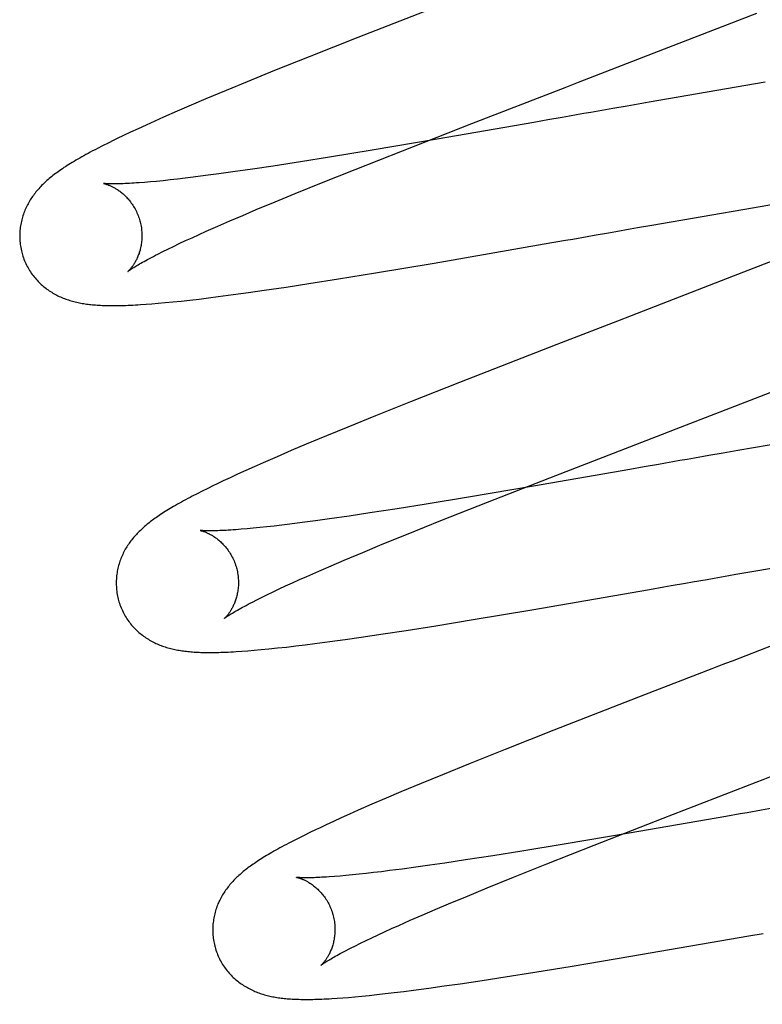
# Model space of a CAD drawing. Header units: inches. Extents: x 0 to 215, y 0 to 139.
# Tile 18 of 111: x 105.921 to 106.043, y 50.977 to 51.139. Entities that reach past the tile are written whole.
import ezdxf

# ---------------------------------------------------------------- set-up
doc = ezdxf.new("R2010")
doc.units = ezdxf.units.IN
doc.header["$LTSCALE"] = 11.804375
doc.header["$MEASUREMENT"] = 0
doc.linetypes.add('HIDDEN', pattern=[0.2, 0.1, -0.1])
doc.layers.add('DEFAULT_2', color=8, linetype='HIDDEN')

msp = doc.modelspace()

# ---------------------------------------------------------------- linework, layer by layer
at = {"layer": 'DEFAULT_2', "color": 8, "linetype": 'HIDDEN'}
for p, q in [((106.00839, 54.82896), (106.00839, 49.32845)), ((105.9911, 51.14137), (105.97637, 51.13562)), ((106.02485, 51.13309), (106.04163, 51.13963)), ((105.97637, 51.13562), (105.96843, 51.13248)), ((105.96843, 51.13248), (105.96277, 51.1302)), ((106.0125, 51.12831), (106.02485, 51.13309)), ((105.96277, 51.1302), (105.95827, 51.12837)), ((105.95827, 51.12837), (105.95481, 51.12695)), ((106.04301, 51.12831), (106.02402, 51.12503)), ((105.95481, 51.12695), (105.9515, 51.12556)), ((105.94911, 51.12455), (105.94682, 51.12356)), ((105.9515, 51.12556), (105.94911, 51.12455)), ((106.02045, 51.12441), (106.01807, 51.12399)), ((106.02402, 51.12503), (106.02045, 51.12441)), ((105.94682, 51.12356), (105.94459, 51.12258)), ((106.01807, 51.12399), (106.0157, 51.12358)), ((105.94174, 51.1213), (105.94042, 51.1207)), ((105.94314, 51.12193), (105.94174, 51.1213)), ((105.94459, 51.12258), (105.94314, 51.12193)), ((105.98367, 51.1171), (105.99502, 51.12154)), ((106.00515, 51.12173), (105.98933, 51.11898)), ((106.00747, 51.12214), (106.00515, 51.12173)), ((106.00981, 51.12255), (106.00747, 51.12214)), ((105.93804, 51.11959), (105.93698, 51.11907)), ((105.93919, 51.12013), (105.93804, 51.11959)), ((105.94042, 51.1207), (105.93919, 51.12013)), ((105.93551, 51.11835), (105.93462, 51.1179)), ((105.98933, 51.11898), (105.97872, 51.11719)), ((105.93462, 51.1179), (105.93378, 51.11747)), ((105.97872, 51.11719), (105.97174, 51.11604)), ((105.97593, 51.11404), (105.98367, 51.1171)), ((105.96702, 51.11528), (105.96254, 51.11459)), ((105.97174, 51.11604), (105.96702, 51.11528)), ((105.95365, 51.1133), (105.95148, 51.11301)), ((105.95594, 51.11362), (105.95365, 51.1133)), ((105.95915, 51.11408), (105.95594, 51.11362)), ((105.96254, 51.11459), (105.95915, 51.11408)), ((105.97045, 51.11184), (105.97593, 51.11404)), ((105.94244, 51.11199), (105.94149, 51.11191)), ((105.94346, 51.11208), (105.94244, 51.11199)), ((105.94454, 51.11219), (105.94346, 51.11208)), ((105.94567, 51.11231), (105.94454, 51.11219)), ((105.94687, 51.11245), (105.94567, 51.11231)), ((105.94812, 51.11259), (105.94687, 51.11245)), ((105.94942, 51.11275), (105.94812, 51.11259)), ((105.95148, 51.11301), (105.94942, 51.11275)), ((105.96614, 51.11009), (105.97045, 51.11184)), ((105.96287, 51.10874), (105.96614, 51.11009)), ((105.95977, 51.10745), (105.96287, 51.10874)), ((106.04096, 51.10777), (106.05248, 51.10973)), ((105.95756, 51.10651), (105.95977, 51.10745)), ((106.02448, 51.10491), (106.04096, 51.10777)), ((105.95347, 51.10474), (105.95546, 51.10561)), ((105.95546, 51.10561), (105.95756, 51.10651)), ((105.95041, 51.10338), (105.95159, 51.10391)), ((105.95159, 51.10391), (105.95347, 51.10474)), ((106.0174, 51.10367), (106.01857, 51.10388)), ((106.02211, 51.1045), (106.02448, 51.10491)), ((105.94621, 51.10143), (105.94717, 51.10189)), ((105.94717, 51.10189), (105.9482, 51.10237)), ((105.9482, 51.10237), (105.94927, 51.10286)), ((105.94927, 51.10286), (105.95041, 51.10338)), ((105.98885, 51.09871), (106.00688, 51.10183)), ((106.00688, 51.10183), (106.01037, 51.10244)), ((105.94367, 51.10017), (105.94446, 51.10057)), ((105.94446, 51.10057), (105.9453, 51.10099)), ((105.9453, 51.10099), (105.94621, 51.10143)), ((106.04895, 51.1009), (106.03678, 51.09615)), ((105.97929, 51.09711), (105.98885, 51.09871)), ((105.97323, 51.09612), (105.97929, 51.09711)), ((105.96838, 51.09535), (105.97323, 51.09612)), ((106.03678, 51.09615), (106.0211, 51.09007)), ((105.95596, 51.09353), (105.95847, 51.09388)), ((105.95847, 51.09388), (105.96107, 51.09425)), ((105.96107, 51.09425), (105.96465, 51.09478)), ((105.96465, 51.09478), (105.96838, 51.09535)), ((105.94373, 51.09212), (105.94486, 51.09222)), ((105.94486, 51.09222), (105.9461, 51.09234)), ((105.9461, 51.09234), (105.94745, 51.09248)), ((105.94745, 51.09248), (105.94891, 51.09264)), ((105.94891, 51.09264), (105.95042, 51.09282)), ((105.95042, 51.09282), (105.95196, 51.09301)), ((105.95196, 51.09301), (105.95353, 51.09321)), ((105.95353, 51.09321), (105.95596, 51.09353)), ((105.94174, 51.09196), (105.9427, 51.09204)), ((105.9427, 51.09204), (105.94373, 51.09212)), ((106.00893, 51.08536), (105.99301, 51.07916)), ((105.99301, 51.07916), (105.98501, 51.076)), ((105.98501, 51.076), (105.97929, 51.07371)), ((105.97929, 51.07371), (105.97474, 51.07186)), ((105.97474, 51.07186), (105.97125, 51.07042)), ((106.05871, 51.07151), (106.03855, 51.06802)), ((105.97125, 51.07042), (105.9679, 51.06903)), ((106.0078, 51.06357), (106.02624, 51.07072)), ((105.96549, 51.068), (105.96316, 51.06701)), ((105.9679, 51.06903), (105.96549, 51.068)), ((106.03855, 51.06802), (106.03617, 51.06761)), ((105.96316, 51.06701), (105.96091, 51.06602)), ((106.0338, 51.06719), (106.03144, 51.06678)), ((106.03617, 51.06761), (106.0338, 51.06719)), ((105.95944, 51.06537), (105.95803, 51.06474)), ((105.96091, 51.06602), (105.95944, 51.06537)), ((106.02089, 51.06493), (106.0051, 51.06219)), ((106.02322, 51.06534), (106.02089, 51.06493)), ((106.02555, 51.06575), (106.02322, 51.06534)), ((105.95548, 51.06357), (105.95434, 51.06304)), ((105.95671, 51.06414), (105.95548, 51.06357)), ((105.95803, 51.06474), (105.95671, 51.06414)), ((105.99761, 51.05958), (106.0078, 51.06357)), ((105.95183, 51.06182), (105.95093, 51.06138)), ((105.95434, 51.06304), (105.95328, 51.06253)), ((106.0051, 51.06219), (105.9945, 51.06039)), ((105.95009, 51.06095), (105.9493, 51.06054)), ((105.95093, 51.06138), (105.95009, 51.06095)), ((105.9945, 51.06039), (105.98753, 51.05925)), ((105.98281, 51.05849), (105.97834, 51.0578)), ((105.98753, 51.05925), (105.98281, 51.05849)), ((105.98997, 51.05655), (105.99761, 51.05958)), ((105.97174, 51.05683), (105.96946, 51.05651)), ((105.97495, 51.05729), (105.97174, 51.05683)), ((105.97834, 51.0578), (105.97495, 51.05729)), ((105.95825, 51.0552), (105.9573, 51.05512)), ((105.95927, 51.0553), (105.95825, 51.0552)), ((105.96035, 51.0554), (105.95927, 51.0553)), ((105.96149, 51.05552), (105.96035, 51.0554)), ((105.96268, 51.05566), (105.96149, 51.05552)), ((105.96393, 51.0558), (105.96268, 51.05566)), ((105.96523, 51.05596), (105.96393, 51.0558)), ((105.96729, 51.05622), (105.96523, 51.05596)), ((105.96946, 51.05651), (105.96729, 51.05622)), ((105.98459, 51.05438), (105.98997, 51.05655)), ((105.98037, 51.05266), (105.98459, 51.05438)), ((105.97718, 51.05133), (105.98037, 51.05266)), ((105.97416, 51.05006), (105.97718, 51.05133)), ((106.0418, 51.04839), (106.05716, 51.05105)), ((105.96998, 51.04827), (105.97201, 51.04915)), ((105.97201, 51.04915), (105.97416, 51.05006)), ((105.96684, 51.04688), (105.96806, 51.04742)), ((105.96806, 51.04742), (105.96998, 51.04827)), ((106.03824, 51.04776), (106.0418, 51.04839)), ((105.96352, 51.04535), (105.96457, 51.04584)), ((105.96457, 51.04584), (105.96568, 51.04635)), ((105.96568, 51.04635), (105.96684, 51.04688)), ((106.02411, 51.04529), (106.02644, 51.0457)), ((106.02997, 51.04631), (106.03114, 51.04652)), ((105.95988, 51.04359), (105.9607, 51.044)), ((105.9607, 51.044), (105.96158, 51.04443)), ((105.96158, 51.04443), (105.96252, 51.04488)), ((105.96252, 51.04488), (105.96352, 51.04535)), ((106.00482, 51.04195), (106.02411, 51.04529)), ((105.95912, 51.04321), (105.95988, 51.04359)), ((105.99522, 51.04034), (106.00482, 51.04195)), ((105.98426, 51.03857), (105.98912, 51.03934)), ((105.98912, 51.03934), (105.99522, 51.04034)), ((105.9743, 51.03709), (105.97691, 51.03746)), ((105.97691, 51.03746), (105.98051, 51.038)), ((105.98051, 51.038), (105.98426, 51.03857)), ((105.96322, 51.03569), (105.9647, 51.03585)), ((105.9647, 51.03585), (105.96622, 51.03603)), ((105.96622, 51.03603), (105.96776, 51.03622)), ((105.96776, 51.03622), (105.96933, 51.03642)), ((105.96933, 51.03642), (105.97177, 51.03674)), ((105.97177, 51.03674), (105.9743, 51.03709)), ((105.95738, 51.03516), (105.95837, 51.03524)), ((105.95837, 51.03524), (105.95943, 51.03532)), ((105.95943, 51.03532), (105.96058, 51.03543)), ((105.96058, 51.03543), (105.96184, 51.03555)), ((105.96184, 51.03555), (105.96322, 51.03569)), ((106.02325, 51.028), (106.00845, 51.02223)), ((106.00845, 51.02223), (106.00047, 51.01908)), ((106.00047, 51.01908), (105.99477, 51.01679)), ((105.99477, 51.01679), (105.99024, 51.01495)), ((105.99024, 51.01495), (105.98676, 51.01352)), ((105.98676, 51.01352), (105.98343, 51.01212)), ((105.98343, 51.01212), (105.98103, 51.01111)), ((105.97869, 51.0101), (105.97644, 51.00912)), ((105.98103, 51.01111), (105.97869, 51.0101)), ((105.97502, 51.00849), (105.97367, 51.00788)), ((105.97644, 51.00912), (105.97502, 51.00849)), ((106.03891, 51.00853), (106.03658, 51.00812)), ((105.9712, 51.00675), (105.97008, 51.00622)), ((105.9724, 51.0073), (105.9712, 51.00675)), ((105.97367, 51.00788), (105.9724, 51.0073)), ((106.01502, 51.00343), (106.02633, 51.00785)), ((106.03658, 51.00812), (106.02076, 51.00538)), ((105.96854, 51.00548), (105.96759, 51.00502)), ((106.02076, 51.00538), (106.01015, 51.00358)), ((105.96586, 51.00415), (105.96507, 51.00374)), ((105.9667, 51.00457), (105.96586, 51.00415)), ((105.96759, 51.00502), (105.9667, 51.00457)), ((106.01015, 51.00358), (106.00318, 51.00243)), ((106.00318, 51.00243), (105.99846, 51.00168)), ((106.0073, 51.00037), (106.01502, 51.00343)), ((105.9906, 51.00048), (105.98818, 51.00013)), ((105.99399, 51.00099), (105.9906, 51.00048)), ((105.99846, 51.00168), (105.99399, 51.00099)), ((106.00185, 50.99818), (106.0073, 51.00037)), ((105.97774, 50.99878), (105.97658, 50.99866)), ((105.97896, 50.99892), (105.97774, 50.99878)), ((105.98023, 50.99907), (105.97896, 50.99892)), ((105.98156, 50.99924), (105.98023, 50.99907)), ((105.98365, 50.99951), (105.98156, 50.99924)), ((105.98586, 50.9998), (105.98365, 50.99951)), ((105.98818, 51.00013), (105.98586, 50.9998)), ((105.97346, 50.99836), (105.97254, 50.99828)), ((105.97444, 50.99845), (105.97346, 50.99836)), ((105.97548, 50.99854), (105.97444, 50.99845)), ((105.97658, 50.99866), (105.97548, 50.99854)), ((105.99755, 50.99644), (106.00185, 50.99818)), ((105.9943, 50.99509), (105.99755, 50.99644)), ((105.99121, 50.9938), (105.9943, 50.99509)), ((105.98692, 50.99197), (105.98901, 50.99287)), ((105.98901, 50.99287), (105.99121, 50.9938)), ((105.98307, 50.99028), (105.98494, 50.99111)), ((105.98494, 50.99111), (105.98692, 50.99197)), ((105.97969, 50.98874), (105.98076, 50.98924)), ((105.98076, 50.98924), (105.98189, 50.98975)), ((105.98189, 50.98975), (105.98307, 50.99028)), ((105.97682, 50.98737), (105.97772, 50.98781)), ((105.97772, 50.98781), (105.97868, 50.98827)), ((105.97868, 50.98827), (105.97969, 50.98874)), ((106.02106, 50.98523), (106.04033, 50.98857)), ((106.04033, 50.98857), (106.04267, 50.98898)), ((105.97519, 50.98656), (105.97598, 50.98696)), ((105.97598, 50.98696), (105.97682, 50.98737)), ((106.01145, 50.98362), (106.02106, 50.98523)), ((106.00047, 50.98185), (106.00535, 50.98262)), ((106.00535, 50.98262), (106.01145, 50.98362)), ((105.99311, 50.98073), (105.99672, 50.98127)), ((105.99672, 50.98127), (106.00047, 50.98185)), ((105.98233, 50.97928), (105.98388, 50.97947)), ((105.98388, 50.97947), (105.98549, 50.97967)), ((105.98549, 50.97967), (105.98797, 50.98)), ((105.98797, 50.98), (105.99051, 50.98036)), ((105.99051, 50.98036), (105.99311, 50.98073)), ((105.97297, 50.97836), (105.9739, 50.97842)), ((105.9739, 50.97842), (105.97487, 50.9785)), ((105.97487, 50.9785), (105.97591, 50.97859)), ((105.97591, 50.97859), (105.97702, 50.9787)), ((105.97702, 50.9787), (105.97822, 50.97882)), ((105.97822, 50.97882), (105.9795, 50.97895)), ((105.9795, 50.97895), (105.98087, 50.97911)), ((105.98087, 50.97911), (105.98233, 50.97928))]:
    msp.add_line(p, q, dxfattribs=at)
for points in [[(105.99502, 51.12154), (106.01028, 51.12745), (106.0125, 51.12831)], [(106.0157, 51.12358), (106.01452, 51.12337), (106.01334, 51.12316), (106.01216, 51.12296), (106.01098, 51.12275), (106.00981, 51.12255)], [(105.93698, 51.11907), (105.93647, 51.11883), (105.93551, 51.11835)], [(105.93378, 51.11747), (105.93338, 51.11726), (105.93299, 51.11706), (105.93261, 51.11686), (105.93225, 51.11666), (105.93189, 51.11646), (105.93154, 51.11627), (105.93121, 51.11608), (105.93088, 51.11589), (105.93056, 51.11571), (105.93025, 51.11553), (105.92995, 51.11535), (105.92966, 51.11517), (105.92937, 51.115), (105.92909, 51.11482), (105.92882, 51.11465), (105.92856, 51.11448), (105.9283, 51.11432), (105.92806, 51.11415), (105.92781, 51.11398), (105.92758, 51.11382), (105.92735, 51.11366), (105.92712, 51.1135), (105.92691, 51.11334), (105.92669, 51.11318), (105.92649, 51.11302), (105.92629, 51.11286), (105.92609, 51.1127), (105.9259, 51.11254), (105.92571, 51.11238), (105.92552, 51.11222), (105.92534, 51.11205), (105.92516, 51.11189), (105.92499, 51.11172), (105.92482, 51.11156), (105.92465, 51.11139), (105.92449, 51.11122), (105.92433, 51.11105), (105.92417, 51.11087), (105.92401, 51.1107), (105.92386, 51.11052), (105.92372, 51.11034), (105.92357, 51.11016), (105.92343, 51.10998), (105.92329, 51.10979), (105.92316, 51.10961), (105.92303, 51.10942), (105.9229, 51.10922), (105.92278, 51.10903), (105.92266, 51.10883), (105.92254, 51.10862), (105.92242, 51.10842), (105.92231, 51.10821), (105.92221, 51.108), (105.92211, 51.10779), (105.92201, 51.10757), (105.92192, 51.10735), (105.92183, 51.10713), (105.92174, 51.10691), (105.92166, 51.10669), (105.92159, 51.10646), (105.92152, 51.10623), (105.92145, 51.106), (105.92139, 51.10576), (105.92133, 51.10553), (105.92128, 51.10529), (105.92123, 51.10504), (105.92119, 51.1048), (105.92115, 51.10455), (105.92112, 51.1043), (105.9211, 51.10405), (105.92108, 51.1038), (105.92107, 51.10355), (105.92106, 51.10329), (105.92106, 51.10304), (105.92106, 51.10278), (105.92108, 51.10252), (105.92109, 51.10227), (105.92112, 51.10201), (105.92115, 51.10175), (105.92118, 51.1015), (105.92123, 51.10124), (105.92128, 51.10099), (105.92133, 51.10073), (105.92139, 51.10048), (105.92145, 51.10027)], [(105.94149, 51.11191), (105.94059, 51.11184), (105.94017, 51.11181), (105.93977, 51.11178), (105.93938, 51.11176), (105.939, 51.11174), (105.93865, 51.11172), (105.93831, 51.1117), (105.93798, 51.11169), (105.93768, 51.11168), (105.93738, 51.11167), (105.93711, 51.11166), (105.93685, 51.11166), (105.93662, 51.11166), (105.9364, 51.11166), (105.93619, 51.11166), (105.93601, 51.11166), (105.93584, 51.11166), (105.93569, 51.11167), (105.93555, 51.11167), (105.93542, 51.11168), (105.93531, 51.11168), (105.9352, 51.11169), (105.93511, 51.11169), (105.93503, 51.1117), (105.93497, 51.11171), (105.93491, 51.11171), (105.93486, 51.11172), (105.93482, 51.11172), (105.93479, 51.11172), (105.93478, 51.11173), (105.93477, 51.11173)], [(105.93477, 51.11173), (105.93477, 51.11173), (105.93477, 51.11173), (105.93478, 51.11173), (105.93481, 51.11172), (105.93483, 51.11172), (105.93487, 51.11171), (105.93491, 51.1117), (105.93496, 51.11169), (105.93501, 51.11167), (105.93507, 51.11166), (105.93513, 51.11164), (105.9352, 51.11162), (105.93528, 51.11159), (105.93536, 51.11157), (105.93544, 51.11154), (105.93552, 51.11151), (105.93561, 51.11147), (105.93571, 51.11144), (105.9358, 51.1114), (105.9359, 51.11135), (105.93601, 51.11131), (105.93611, 51.11126), (105.93622, 51.1112), (105.93633, 51.11115), (105.93644, 51.11109), (105.93656, 51.11102), (105.93668, 51.11095), (105.9368, 51.11088), (105.93692, 51.11081), (105.93705, 51.11072), (105.93718, 51.11064), (105.93731, 51.11055), (105.93744, 51.11045), (105.93757, 51.11035), (105.9377, 51.11024), (105.93784, 51.11013), (105.93797, 51.11002), (105.93811, 51.1099), (105.93825, 51.10977), (105.93838, 51.10963), (105.93852, 51.10949), (105.93866, 51.10935), (105.93879, 51.1092), (105.93893, 51.10904), (105.93906, 51.10887), (105.9392, 51.1087), (105.93932, 51.10853), (105.93945, 51.10835), (105.93958, 51.10816), (105.9397, 51.10797), (105.93981, 51.10778), (105.93993, 51.10758), (105.94004, 51.10737), (105.94014, 51.10716), (105.94024, 51.10695), (105.94033, 51.10673), (105.94042, 51.10651), (105.94051, 51.10629), (105.94059, 51.10606), (105.94066, 51.10583), (105.94072, 51.10563)], [(105.94072, 51.10563), (105.94077, 51.10543), (105.94083, 51.1052), (105.94088, 51.10496), (105.94092, 51.10473), (105.94096, 51.10449), (105.94099, 51.10426), (105.94101, 51.10403), (105.94103, 51.10379), (105.94104, 51.10356), (105.94105, 51.10333), (105.94105, 51.1031), (105.94105, 51.10288), (105.94104, 51.10266), (105.94102, 51.10244), (105.941, 51.10222), (105.94098, 51.10201), (105.94095, 51.1018), (105.94091, 51.10159), (105.94087, 51.10139), (105.94083, 51.10119), (105.94079, 51.101), (105.94074, 51.10082), (105.94069, 51.10064), (105.94063, 51.10046), (105.94058, 51.10029), (105.94052, 51.10013), (105.94046, 51.09997), (105.9404, 51.09982), (105.94034, 51.09967), (105.94027, 51.09952), (105.94021, 51.09938), (105.94014, 51.09925), (105.94008, 51.09912), (105.94001, 51.09899), (105.93995, 51.09887), (105.93988, 51.09876), (105.93981, 51.09865), (105.93975, 51.09854), (105.93968, 51.09844), (105.93962, 51.09834), (105.93955, 51.09825), (105.93949, 51.09816), (105.93943, 51.09808), (105.93937, 51.098), (105.93931, 51.09792), (105.93925, 51.09785), (105.93919, 51.09778), (105.93914, 51.09772), (105.93909, 51.09766), (105.93904, 51.09761), (105.939, 51.09756), (105.93895, 51.09751), (105.93891, 51.09747), (105.93888, 51.09744), (105.93885, 51.09741), (105.93882, 51.09738), (105.9388, 51.09736), (105.93878, 51.09735), (105.93877, 51.09734), (105.93877, 51.09733)], [(106.01387, 51.10305), (106.01505, 51.10326), (106.0174, 51.10367)], [(106.01857, 51.10388), (106.02093, 51.10429), (106.02211, 51.1045)], [(106.01037, 51.10244), (106.01153, 51.10264), (106.01387, 51.10305)], [(105.92145, 51.10027), (105.92151, 51.10006), (105.92159, 51.09981), (105.92167, 51.09957), (105.92176, 51.09932), (105.92186, 51.09908), (105.92196, 51.09885), (105.92206, 51.09861), (105.92218, 51.09838), (105.92229, 51.09815), (105.92242, 51.09792), (105.92254, 51.0977), (105.92268, 51.09748), (105.92281, 51.09727), (105.92296, 51.09706), (105.9231, 51.09685), (105.92325, 51.09665), (105.92341, 51.09645), (105.92357, 51.09626), (105.92373, 51.09607), (105.92389, 51.09589), (105.92406, 51.09571), (105.92423, 51.09553), (105.92441, 51.09536), (105.92459, 51.0952), (105.92477, 51.09504), (105.92495, 51.09488), (105.92513, 51.09473), (105.92532, 51.09459), (105.92551, 51.09445), (105.9257, 51.09431), (105.92589, 51.09417), (105.92609, 51.09404), (105.92629, 51.09392), (105.92649, 51.0938), (105.9267, 51.09368), (105.9269, 51.09357), (105.92711, 51.09346), (105.92732, 51.09335), (105.92753, 51.09325), (105.92774, 51.09316), (105.92795, 51.09307), (105.92816, 51.09298), (105.92838, 51.0929), (105.9286, 51.09281), (105.92882, 51.09274), (105.92904, 51.09266), (105.92926, 51.09259), (105.92948, 51.09253), (105.92971, 51.09246), (105.92994, 51.0924), (105.93016, 51.09235), (105.93039, 51.09229), (105.93062, 51.09224), (105.93084, 51.0922), (105.93107, 51.09215), (105.9313, 51.09211), (105.93154, 51.09207), (105.93177, 51.09204), (105.932, 51.092), (105.93224, 51.09197), (105.93248, 51.09194), (105.93272, 51.09192), (105.93297, 51.09189), (105.93321, 51.09187), (105.93347, 51.09185), (105.93373, 51.09183), (105.93399, 51.09181), (105.93426, 51.0918), (105.93454, 51.09178), (105.93482, 51.09177), (105.93511, 51.09176), (105.93541, 51.09176), (105.93571, 51.09175), (105.93603, 51.09175), (105.93634, 51.09175), (105.93667, 51.09175), (105.937, 51.09175), (105.93734, 51.09176), (105.93769, 51.09176), (105.93805, 51.09177), (105.93842, 51.09178), (105.9388, 51.0918), (105.93918, 51.09181), (105.93958, 51.09183), (105.93999, 51.09185), (105.94041, 51.09188), (105.94084, 51.0919), (105.94174, 51.09196)], [(105.93877, 51.09733), (105.93878, 51.09734), (105.93879, 51.09735), (105.93881, 51.09737), (105.93884, 51.09739), (105.93888, 51.09742), (105.93893, 51.09746), (105.93899, 51.0975), (105.93906, 51.09755), (105.93914, 51.09761), (105.93923, 51.09767), (105.93934, 51.09774), (105.93945, 51.09782), (105.93958, 51.0979), (105.93972, 51.09799), (105.93988, 51.09809), (105.94005, 51.09819), (105.94024, 51.09831), (105.94044, 51.09843), (105.94066, 51.09855), (105.94089, 51.09869), (105.94114, 51.09883), (105.9414, 51.09897), (105.94168, 51.09912), (105.94197, 51.09928), (105.94228, 51.09945), (105.9426, 51.09962), (105.94294, 51.0998), (105.9433, 51.09998), (105.94367, 51.10017)], [(106.0211, 51.09007), (106.01887, 51.08921), (106.00893, 51.08536)], [(106.02624, 51.07072), (106.02847, 51.07158), (106.04983, 51.07987)], [(106.03144, 51.06678), (106.03025, 51.06657), (106.02908, 51.06636), (106.0279, 51.06616), (106.02672, 51.06595), (106.02555, 51.06575)], [(105.95328, 51.06253), (105.95278, 51.06229), (105.95183, 51.06182)], [(105.9493, 51.06054), (105.94892, 51.06034), (105.94856, 51.06015), (105.9482, 51.05995), (105.94785, 51.05976), (105.94751, 51.05958), (105.94718, 51.05939), (105.94686, 51.05921), (105.94655, 51.05903), (105.94624, 51.05886), (105.94595, 51.05868), (105.94566, 51.05851), (105.94539, 51.05834), (105.94512, 51.05818), (105.94485, 51.05801), (105.9446, 51.05785), (105.94435, 51.05769), (105.94411, 51.05754), (105.94388, 51.05738), (105.94365, 51.05723), (105.94343, 51.05707), (105.94322, 51.05692), (105.94301, 51.05677), (105.94281, 51.05662), (105.94261, 51.05648), (105.94241, 51.05633), (105.94222, 51.05618), (105.94203, 51.05603), (105.94185, 51.05588), (105.94167, 51.05573), (105.94149, 51.05558), (105.94131, 51.05542), (105.94114, 51.05527), (105.94097, 51.05511), (105.9408, 51.05495), (105.94063, 51.05478), (105.94046, 51.05462), (105.9403, 51.05445), (105.94014, 51.05428), (105.93998, 51.05411), (105.93983, 51.05393), (105.93968, 51.05376), (105.93953, 51.05358), (105.93938, 51.05339), (105.93924, 51.05321), (105.9391, 51.05302), (105.93897, 51.05284), (105.93884, 51.05265), (105.93871, 51.05245), (105.93858, 51.05226), (105.93846, 51.05206), (105.93834, 51.05185), (105.93823, 51.05165), (105.93812, 51.05144), (105.93801, 51.05123), (105.93791, 51.05101), (105.93781, 51.0508), (105.93771, 51.05058), (105.93762, 51.05036), (105.93754, 51.05014), (105.93746, 51.04991), (105.93738, 51.04969), (105.93731, 51.04946), (105.93724, 51.04922), (105.93718, 51.04899), (105.93712, 51.04875), (105.93707, 51.04851), (105.93702, 51.04827), (105.93698, 51.04802), (105.93695, 51.04777), (105.93692, 51.04752), (105.93689, 51.04727), (105.93687, 51.04702), (105.93686, 51.04676), (105.93685, 51.04651), (105.93685, 51.04625), (105.93686, 51.046), (105.93687, 51.04574), (105.93688, 51.04548), (105.93691, 51.04522), (105.93694, 51.04497), (105.93697, 51.04471), (105.93702, 51.04445), (105.93707, 51.0442), (105.93712, 51.04394), (105.93718, 51.04369), (105.93724, 51.04348)], [(105.9573, 51.05512), (105.95641, 51.05505), (105.95598, 51.05502), (105.95558, 51.05499), (105.95519, 51.05497), (105.95481, 51.05495), (105.95446, 51.05493), (105.95412, 51.05491), (105.95379, 51.0549), (105.95348, 51.05489), (105.95319, 51.05488), (105.95292, 51.05487), (105.95266, 51.05487), (105.95241, 51.05487), (105.95219, 51.05486), (105.95199, 51.05487), (105.9518, 51.05487), (105.95163, 51.05487), (105.95147, 51.05488), (105.95133, 51.05488), (105.95121, 51.05489), (105.95109, 51.05489), (105.95099, 51.0549), (105.9509, 51.0549), (105.95082, 51.05491), (105.95075, 51.05492), (105.9507, 51.05492), (105.95065, 51.05493), (105.95061, 51.05493), (105.95058, 51.05493), (105.95057, 51.05494), (105.95056, 51.05494)], [(105.95056, 51.05494), (105.95056, 51.05494), (105.95056, 51.05494), (105.95058, 51.05493), (105.9506, 51.05493), (105.95063, 51.05492), (105.95066, 51.05492), (105.9507, 51.05491), (105.95075, 51.05489), (105.95081, 51.05488), (105.95086, 51.05486), (105.95093, 51.05485), (105.951, 51.05482), (105.95107, 51.0548), (105.95115, 51.05478), (105.95123, 51.05475), (105.95132, 51.05471), (105.95141, 51.05468), (105.9515, 51.05464), (105.9516, 51.0546), (105.9517, 51.05456), (105.9518, 51.05451), (105.95191, 51.05446), (105.95202, 51.05441), (105.95213, 51.05435), (105.95224, 51.05429), (105.95236, 51.05423), (105.95247, 51.05416), (105.9526, 51.05409), (105.95272, 51.05401), (105.95284, 51.05393), (105.95297, 51.05384), (105.9531, 51.05375), (105.95323, 51.05366), (105.95337, 51.05356), (105.9535, 51.05345), (105.95363, 51.05334), (105.95377, 51.05322), (105.9539, 51.0531), (105.95404, 51.05297), (105.95418, 51.05284), (105.95431, 51.0527), (105.95445, 51.05255), (105.95459, 51.0524), (105.95472, 51.05224), (105.95486, 51.05208), (105.95499, 51.05191), (105.95512, 51.05174), (105.95524, 51.05156), (105.95537, 51.05137), (105.95549, 51.05118), (105.95561, 51.05098), (105.95572, 51.05078), (105.95583, 51.05058), (105.95593, 51.05037), (105.95603, 51.05016), (105.95613, 51.04994), (105.95621, 51.04972), (105.9563, 51.0495), (105.95638, 51.04927), (105.95645, 51.04904), (105.95651, 51.04884)], [(105.95651, 51.04884), (105.95656, 51.04864), (105.95662, 51.04841), (105.95667, 51.04817), (105.95671, 51.04794), (105.95675, 51.0477), (105.95678, 51.04747), (105.9568, 51.04723), (105.95682, 51.047), (105.95684, 51.04677), (105.95684, 51.04654), (105.95684, 51.04631), (105.95684, 51.04608), (105.95683, 51.04586), (105.95681, 51.04564), (105.95679, 51.04542), (105.95677, 51.04521), (105.95674, 51.045), (105.9567, 51.0448), (105.95666, 51.0446), (105.95662, 51.0444), (105.95658, 51.04421), (105.95653, 51.04402), (105.95648, 51.04384), (105.95642, 51.04367), (105.95637, 51.0435), (105.95631, 51.04334), (105.95625, 51.04318), (105.95619, 51.04302), (105.95613, 51.04287), (105.95606, 51.04273), (105.956, 51.04259), (105.95593, 51.04245), (105.95587, 51.04232), (105.9558, 51.0422), (105.95573, 51.04208), (105.95567, 51.04196), (105.9556, 51.04185), (105.95554, 51.04175), (105.95547, 51.04165), (105.95541, 51.04155), (105.95534, 51.04146), (105.95528, 51.04137), (105.95522, 51.04128), (105.95516, 51.0412), (105.9551, 51.04113), (105.95504, 51.04106), (105.95498, 51.04099), (105.95493, 51.04093), (105.95488, 51.04087), (105.95483, 51.04081), (105.95478, 51.04076), (105.95474, 51.04072), (105.9547, 51.04068), (105.95467, 51.04065), (105.95464, 51.04062), (105.95461, 51.04059), (105.95459, 51.04057), (105.95457, 51.04056), (105.95456, 51.04055), (105.95456, 51.04054)], [(106.03114, 51.04652), (106.0335, 51.04693), (106.03469, 51.04714)], [(106.03469, 51.04714), (106.03706, 51.04756), (106.03824, 51.04776)], [(106.02644, 51.0457), (106.02761, 51.0459), (106.02997, 51.04631)], [(105.93724, 51.04348), (105.9373, 51.04327), (105.93738, 51.04302), (105.93746, 51.04277), (105.93755, 51.04253), (105.93765, 51.04229), (105.93775, 51.04205), (105.93786, 51.04181), (105.93797, 51.04158), (105.93809, 51.04135), (105.93821, 51.04112), (105.93834, 51.0409), (105.93847, 51.04068), (105.93861, 51.04047), (105.93876, 51.04025), (105.9389, 51.04005), (105.93905, 51.03985), (105.93921, 51.03965), (105.93937, 51.03945), (105.93953, 51.03927), (105.9397, 51.03908), (105.93987, 51.0389), (105.94004, 51.03873), (105.94022, 51.03856), (105.94039, 51.03839), (105.94057, 51.03823), (105.94076, 51.03808), (105.94094, 51.03793), (105.94113, 51.03778), (105.94132, 51.03764), (105.94151, 51.0375), (105.94171, 51.03737), (105.94191, 51.03724), (105.94211, 51.03711), (105.94231, 51.03699), (105.94252, 51.03687), (105.94273, 51.03676), (105.94293, 51.03665), (105.94314, 51.03655), (105.94335, 51.03645), (105.94356, 51.03635), (105.94378, 51.03626), (105.94399, 51.03617), (105.94421, 51.03609), (105.94443, 51.03601), (105.94465, 51.03593), (105.94487, 51.03586), (105.94509, 51.03579), (105.94532, 51.03572), (105.94554, 51.03566), (105.94577, 51.0356), (105.946, 51.03554), (105.94623, 51.03549), (105.94646, 51.03544), (105.94668, 51.0354), (105.94692, 51.03535), (105.94715, 51.03531), (105.94738, 51.03527), (105.94761, 51.03524), (105.94785, 51.0352), (105.94809, 51.03517), (105.94833, 51.03515), (105.94857, 51.03512), (105.94882, 51.03509), (105.94907, 51.03507), (105.94933, 51.03505), (105.94959, 51.03503), (105.94985, 51.03502), (105.95012, 51.035), (105.9504, 51.03499), (105.95069, 51.03498), (105.95098, 51.03497), (105.95128, 51.03496), (105.95159, 51.03496), (105.9519, 51.03496), (105.95223, 51.03496), (105.95256, 51.03496), (105.9529, 51.03496), (105.95325, 51.03497), (105.95362, 51.03497), (105.95399, 51.03499), (105.95437, 51.035), (105.95476, 51.03501), (105.95517, 51.03503), (105.95559, 51.03505), (105.95601, 51.03508), (105.95645, 51.0351), (105.95738, 51.03516)], [(105.95456, 51.04054), (105.95457, 51.04055), (105.95458, 51.04056), (105.95461, 51.04058), (105.95464, 51.0406), (105.95468, 51.04064), (105.95473, 51.04067), (105.95479, 51.04072), (105.95486, 51.04076), (105.95494, 51.04082), (105.95503, 51.04088), (105.95513, 51.04095), (105.95525, 51.04103), (105.95538, 51.04111), (105.95552, 51.04121), (105.95568, 51.0413), (105.95586, 51.04141), (105.95604, 51.04152), (105.95625, 51.04164), (105.95646, 51.04177), (105.9567, 51.0419), (105.95695, 51.04205), (105.95721, 51.04219), (105.95749, 51.04235), (105.95778, 51.04251), (105.95809, 51.04267), (105.95842, 51.04284), (105.95876, 51.04302), (105.95912, 51.04321)], [(106.04434, 51.03616), (106.03762, 51.03356), (106.0365, 51.03313), (106.03539, 51.0327), (106.03427, 51.03227), (106.02325, 51.028)], [(106.02633, 51.00785), (106.04155, 51.01374), (106.04266, 51.01417), (106.04377, 51.0146), (106.04489, 51.01503), (106.0561, 51.01937)], [(106.04714, 51.00997), (106.04596, 51.00976), (106.04478, 51.00956), (106.0436, 51.00935), (106.04242, 51.00914)], [(106.04242, 51.00914), (106.04008, 51.00873), (106.03891, 51.00853)], [(105.97008, 51.00622), (105.96955, 51.00597), (105.96854, 51.00548)], [(105.96507, 51.00374), (105.96469, 51.00354), (105.96433, 51.00334), (105.96397, 51.00315), (105.96362, 51.00296), (105.96328, 51.00278), (105.96296, 51.00259), (105.96264, 51.00241), (105.96233, 51.00224), (105.96203, 51.00206), (105.96174, 51.00189), (105.96145, 51.00172), (105.96118, 51.00155), (105.96091, 51.00139), (105.96065, 51.00123), (105.96039, 51.00107), (105.96015, 51.00091), (105.95991, 51.00075), (105.95968, 51.00059), (105.95945, 51.00044), (105.95923, 51.00029), (105.95902, 51.00014), (105.95881, 50.99999), (105.9586, 50.99984), (105.9584, 50.99969), (105.95821, 50.99954), (105.95802, 50.99939), (105.95783, 50.99924), (105.95764, 50.99909), (105.95746, 50.99894), (105.95728, 50.99879), (105.9571, 50.99863), (105.95693, 50.99847), (105.95675, 50.99831), (105.95658, 50.99815), (105.95642, 50.99799), (105.95625, 50.99783), (105.95609, 50.99766), (105.95593, 50.99749), (105.95577, 50.99731), (105.95561, 50.99714), (105.95546, 50.99696), (105.95531, 50.99678), (105.95517, 50.9966), (105.95503, 50.99642), (105.95489, 50.99623), (105.95475, 50.99604), (105.95462, 50.99585), (105.9545, 50.99566), (105.95437, 50.99546), (105.95425, 50.99526), (105.95413, 50.99506), (105.95402, 50.99485), (105.9539, 50.99464), (105.9538, 50.99443), (105.9537, 50.99422), (105.9536, 50.994), (105.9535, 50.99379), (105.95341, 50.99357), (105.95333, 50.99335), (105.95325, 50.99312), (105.95317, 50.99289), (105.9531, 50.99266), (105.95303, 50.99243), (105.95297, 50.99219), (105.95291, 50.99196), (105.95286, 50.99172), (105.95281, 50.99147), (105.95277, 50.99123), (105.95274, 50.99098), (105.95271, 50.99073), (105.95268, 50.99048), (105.95266, 50.99023), (105.95265, 50.98997), (105.95264, 50.98972), (105.95264, 50.98946), (105.95265, 50.9892), (105.95266, 50.98895), (105.95268, 50.98869), (105.9527, 50.98843), (105.95273, 50.98817), (105.95277, 50.98792), (105.95281, 50.98766), (105.95286, 50.98741), (105.95291, 50.98715), (105.95297, 50.9869), (105.95303, 50.98669)], [(105.97254, 50.99828), (105.97168, 50.99822), (105.97127, 50.99819), (105.97088, 50.99817), (105.97051, 50.99815), (105.97016, 50.99813), (105.96983, 50.99812), (105.96952, 50.9981), (105.96922, 50.99809), (105.96895, 50.99809), (105.96869, 50.99808), (105.96844, 50.99808), (105.96821, 50.99807), (105.968, 50.99807), (105.9678, 50.99807), (105.96762, 50.99808), (105.96745, 50.99808), (105.96729, 50.99808), (105.96715, 50.99809), (105.96702, 50.99809), (105.9669, 50.9981), (105.9668, 50.99811), (105.9667, 50.99811), (105.96662, 50.99812), (105.96655, 50.99812), (105.96649, 50.99813), (105.96644, 50.99813), (105.96641, 50.99814), (105.96638, 50.99814), (105.96636, 50.99814), (105.96635, 50.99815)], [(105.96635, 50.99815), (105.96635, 50.99815), (105.96635, 50.99815), (105.96635, 50.99815), (105.96636, 50.99814), (105.96639, 50.99814), (105.96641, 50.99813), (105.96645, 50.99813), (105.96649, 50.99812), (105.96654, 50.9981), (105.96659, 50.99809), (105.96665, 50.99807), (105.96671, 50.99806), (105.96678, 50.99804), (105.96686, 50.99801), (105.96693, 50.99799), (105.96702, 50.99796), (105.9671, 50.99793), (105.96719, 50.99789), (105.96729, 50.99785), (105.96738, 50.99781), (105.96748, 50.99777), (105.96758, 50.99773), (105.96769, 50.99768), (105.9678, 50.99762), (105.96791, 50.99757), (105.96802, 50.99751), (105.96814, 50.99744), (105.96826, 50.99737), (105.96838, 50.9973), (105.9685, 50.99722), (105.96863, 50.99714), (105.96876, 50.99706), (105.96889, 50.99697), (105.96902, 50.99687), (105.96915, 50.99677), (105.96928, 50.99666), (105.96942, 50.99655), (105.96955, 50.99644), (105.96969, 50.99632), (105.96983, 50.99619), (105.96996, 50.99605), (105.9701, 50.99591), (105.97024, 50.99577), (105.97037, 50.99562), (105.97051, 50.99546), (105.97064, 50.99529), (105.97078, 50.99512), (105.97091, 50.99495), (105.97103, 50.99477), (105.97116, 50.99458), (105.97128, 50.99439), (105.97139, 50.9942), (105.97151, 50.994), (105.97162, 50.99379), (105.97172, 50.99358), (105.97182, 50.99337), (105.97192, 50.99315), (105.972, 50.99293), (105.97209, 50.99271), (105.97217, 50.99248), (105.97224, 50.99225), (105.9723, 50.99205)], [(105.9723, 50.99205), (105.97235, 50.99185), (105.97241, 50.99162), (105.97246, 50.99138), (105.9725, 50.99115), (105.97254, 50.99091), (105.97257, 50.99068), (105.97259, 50.99045), (105.97261, 50.99021), (105.97263, 50.98998), (105.97263, 50.98975), (105.97263, 50.98953), (105.97263, 50.9893), (105.97262, 50.98908), (105.9726, 50.98886), (105.97258, 50.98864), (105.97256, 50.98843), (105.97253, 50.98822), (105.9725, 50.98801), (105.97246, 50.98781), (105.97242, 50.98762), (105.97237, 50.98743), (105.97232, 50.98724), (105.97227, 50.98706), (105.97222, 50.98689), (105.97216, 50.98672), (105.97211, 50.98656), (105.97205, 50.9864), (105.97198, 50.98624), (105.97192, 50.98609), (105.97186, 50.98595), (105.97179, 50.98581), (105.97173, 50.98567), (105.97166, 50.98554), (105.9716, 50.98542), (105.97153, 50.9853), (105.97146, 50.98518), (105.9714, 50.98507), (105.97133, 50.98497), (105.97127, 50.98486), (105.9712, 50.98477), (105.97114, 50.98467), (105.97108, 50.98459), (105.97101, 50.9845), (105.97095, 50.98442), (105.97089, 50.98434), (105.97084, 50.98427), (105.97078, 50.9842), (105.97073, 50.98414), (105.97068, 50.98408), (105.97063, 50.98403), (105.97058, 50.98398), (105.97054, 50.98393), (105.9705, 50.98389), (105.97046, 50.98386), (105.97043, 50.98383), (105.97041, 50.9838), (105.97038, 50.98378), (105.97037, 50.98377), (105.97035, 50.98376), (105.97035, 50.98375)], [(105.95303, 50.98669), (105.95309, 50.98648), (105.95317, 50.98623), (105.95325, 50.98598), (105.95334, 50.98574), (105.95344, 50.9855), (105.95354, 50.98526), (105.95365, 50.98502), (105.95376, 50.98479), (105.95388, 50.98456), (105.954, 50.98434), (105.95413, 50.98411), (105.95426, 50.9839), (105.9544, 50.98368), (105.95454, 50.98347), (105.95469, 50.98326), (105.95484, 50.98306), (105.95499, 50.98286), (105.95515, 50.98267), (105.95532, 50.98248), (105.95548, 50.9823), (105.95565, 50.98212), (105.95582, 50.98194), (105.956, 50.98177), (105.95618, 50.98161), (105.95636, 50.98145), (105.95654, 50.98129), (105.95672, 50.98114), (105.95691, 50.981), (105.9571, 50.98085), (105.95729, 50.98072), (105.95749, 50.98058), (105.95769, 50.98045), (105.95789, 50.98033), (105.95809, 50.98021), (105.9583, 50.98009), (105.9585, 50.97998), (105.95871, 50.97987), (105.95892, 50.97976), (105.95913, 50.97966), (105.95934, 50.97957), (105.95955, 50.97948), (105.95976, 50.97939), (105.95998, 50.97931), (105.9602, 50.97923), (105.96042, 50.97915), (105.96064, 50.97907), (105.96086, 50.979), (105.96109, 50.97894), (105.96131, 50.97887), (105.96154, 50.97881), (105.96177, 50.97876), (105.96199, 50.97871), (105.96222, 50.97866), (105.96245, 50.97861), (105.96268, 50.97857), (105.96291, 50.97852), (105.96314, 50.97849), (105.96338, 50.97845), (105.96361, 50.97842), (105.96385, 50.97839), (105.96409, 50.97836), (105.96433, 50.97833), (105.96458, 50.97831), (105.96483, 50.97828), (105.96508, 50.97826), (105.96534, 50.97824), (105.96561, 50.97823), (105.96588, 50.97821), (105.96616, 50.9782), (105.96644, 50.97819), (105.96673, 50.97818), (105.96703, 50.97817), (105.96734, 50.97817), (105.96765, 50.97817), (105.96797, 50.97816), (105.9683, 50.97817), (105.96864, 50.97817), (105.96899, 50.97817), (105.96935, 50.97818), (105.96971, 50.97819), (105.97008, 50.9782), (105.97047, 50.97822), (105.97086, 50.97824), (105.97126, 50.97826), (105.97167, 50.97828), (105.9721, 50.9783), (105.97297, 50.97836)], [(105.97035, 50.98375), (105.97036, 50.98376), (105.97037, 50.98377), (105.97039, 50.98379), (105.97042, 50.98381), (105.97046, 50.98384), (105.97051, 50.98387), (105.97057, 50.98392), (105.97063, 50.98396), (105.97071, 50.98402), (105.9708, 50.98408), (105.97091, 50.98415), (105.97102, 50.98423), (105.97115, 50.98431), (105.97129, 50.9844), (105.97144, 50.98449), (105.97161, 50.9846), (105.9718, 50.98471), (105.972, 50.98483), (105.97221, 50.98495), (105.97244, 50.98509), (105.97268, 50.98522), (105.97294, 50.98537), (105.97322, 50.98552), (105.97351, 50.98568), (105.97382, 50.98584), (105.97414, 50.98601), (105.97447, 50.98619), (105.97483, 50.98637), (105.97519, 50.98656)]]:
    msp.add_lwpolyline(points, dxfattribs=at)

doc.saveas('drawing.dxf')
